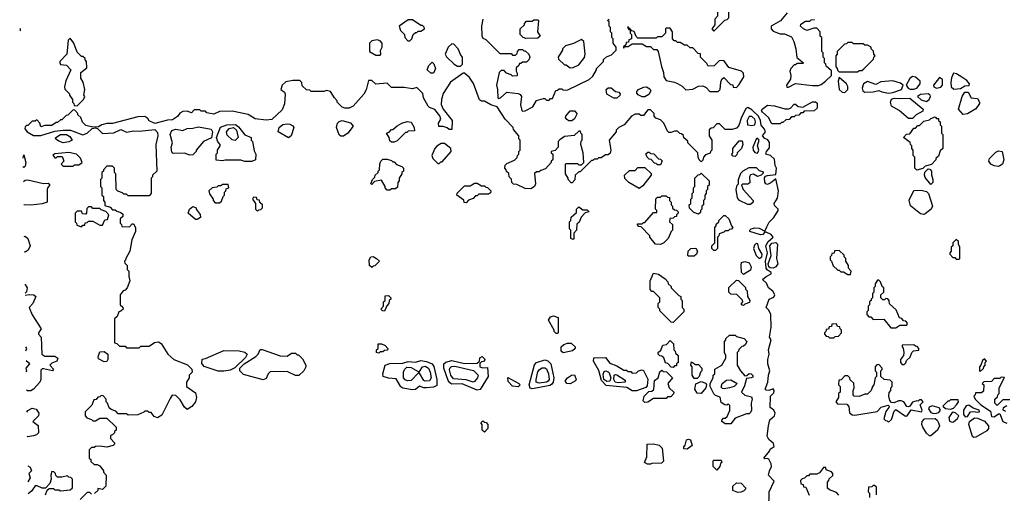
# Model space of a CAD drawing. Extents: x 2769579 to 2883812, y 684207 to 828660.
# Tile 10 of 256: x 2769906 to 2776896, y 728605 to 731971. Entities that reach past the tile are written whole.
import ezdxf

# ---------------------------------------------------------------- set-up
doc = ezdxf.new("R2010")
doc.units = 0

msp = doc.modelspace()

# ---------------------------------------------------------------- linework, layer by layer
at = {"layer": '0CON02XD'}
for points in [[(2774835, 731890), (2774911.7, 731968.3), (2774928.3, 731971.7), (2774940, 731985), (2774940, 732055), (2774885, 732107.5), (2774872.5, 732107.5), (2774850, 732095), (2774850, 732065), (2774860, 732055), (2774860, 731995), (2774840, 731975), (2774840, 731935), (2774820, 731905), (2774835, 731890)], [(2775355, 732020), (2775306.4, 731963.6), (2775240, 731925), (2775240, 731905), (2775255, 731890), (2775305, 731870), (2775335, 731870), (2775385, 731850), (2775402.5, 731815), (2775416.7, 731765), (2775423, 731703), (2775470, 731665), (2775465, 731660), (2775425, 731660), (2775415, 731650), (2775405, 731650), (2775380, 731625), (2775372.5, 731605), (2775380, 731575), (2775378.3, 731548.3), (2775350, 731505), (2775351.7, 731491.7)], [(2772675, 731820), (2772690, 731835), (2772700, 731865), (2772715, 731880), (2772725, 731880), (2772735, 731890), (2772755, 731890), (2772780, 731905), (2772778.3, 731918.3), (2772765, 731930), (2772755, 731930), (2772695, 731970), (2772665, 731970), (2772600, 731925), (2772610, 731895), (2772637, 731867), (2772640, 731845), (2772661.7, 731821.7), (2772675, 731820)], [(2773193.3, 731975), (2773183.8, 731925), (2773187, 731857), (2773195, 731840), (2773215, 731830), (2773315, 731730), (2773395, 731730), (2773405, 731720), (2773425, 731720), (2773438.3, 731731.7), (2773440, 731745), (2773451.7, 731758.3), (2773475, 731760), (2773485, 731750), (2773495, 731750), (2773520, 731725), (2773527.5, 731705), (2773520, 731685), (2773505, 731670), (2773475, 731670), (2773465, 731660), (2773455, 731660), (2773450, 731645), (2773431.7, 731628.3), (2773430, 731605), (2773438.3, 731591.7), (2773438.3, 731571.7), (2773405, 731570), (2773395, 731580), (2773361.7, 731591.7), (2773345, 731610), (2773325, 731610), (2773310, 731595), (2773290, 731505), (2773297.5, 731475), (2773300, 731415), (2773305, 731410), (2773320, 731415), (2773363.6, 731456.4), (2773445, 731447.5), (2773459.3, 731439.3), (2773467.5, 731425), (2773462.5, 731365), (2773470, 731325), (2773475, 731320)], [(2773498.3, 731838.3), (2773480, 731845), (2773460, 731865), (2773460, 731905), (2773490, 731935), (2773490, 731945), (2773505, 731960), (2773545, 731960), (2773555, 731970), (2773585, 731970), (2773590, 731965), (2773582.5, 731885), (2773600, 731855), (2773585, 731840), (2773498.3, 731838.3)], [(2773475, 731320), (2773495, 731322.5), (2773549.3, 731350.7), (2773575, 731397.5), (2773625, 731410), (2773635, 731410), (2773645, 731400), (2773665, 731400), (2773675, 731410), (2773688.3, 731411.7), (2773711.7, 731468.3), (2773725, 731470), (2773735, 731480), (2773755, 731480), (2773765, 731470), (2773797, 731473), (2773950, 731545), (2773975, 731570), (2774000, 731615), (2774000, 731625), (2774050, 731675), (2774051.7, 731688.3), (2774071.7, 731708.3), (2774108.3, 731721.7), (2774140, 731755), (2774140, 731775), (2774120, 731805), (2774120, 731835), (2774110, 731845), (2774110, 731875), (2774100, 731885), (2774100, 731915), (2774090, 731925), (2774090, 731955), (2774080, 731965), (2774090, 731975)], [(2775351.7, 731491.7), (2775365, 731492.5), (2775415, 731517.5), (2775535, 731502.5), (2775576.4, 731503.6), (2775595, 731510), (2775626.4, 731533.6), (2775670, 731575), (2775668.3, 731608.3), (2775631.7, 731641.7), (2775630, 731655), (2775620, 731665), (2775620, 731695), (2775610, 731705), (2775610, 731735), (2775600, 731745), (2775600, 731845), (2775590, 731855), (2775590, 731885), (2775565, 731910), (2775545, 731910), (2775495, 731893.3), (2775470, 731905), (2775450, 731925), (2775451.7, 731938.3), (2775485, 731960), (2775515, 731960), (2775525, 731970), (2775548.3, 731971.7)], [(2769906.1, 731907.6), (2769910, 731905), (2769910, 731895), (2769906.5, 731891.8)], [(2774865, 731460), (2774880, 731475), (2774883, 731527), (2774891.7, 731548.3), (2774905, 731560), (2774951.7, 731511.7), (2774968.3, 731508.3), (2774971.7, 731491.7), (2774995, 731490), (2775015, 731510), (2775046.7, 731565), (2775045, 731590), (2775030, 731605), (2774941.7, 731631.7), (2774905, 731680), (2774871.7, 731678.3), (2774837, 731643), (2774795, 731640), (2774785, 731660), (2774740, 731705), (2774738.3, 731728.3), (2774721.7, 731731.7), (2774685, 731770), (2774665, 731770), (2774645, 731790), (2774625, 731790), (2774595, 731810), (2774575, 731810), (2774565, 731820), (2774551.7, 731821.7), (2774540, 731835), (2774540, 731885), (2774525, 731910), (2774495, 731910), (2774490, 731905), (2774490, 731875), (2774465, 731850), (2774435, 731850), (2774425, 731840), (2774295, 731840), (2774281.7, 731851.7), (2774268.3, 731888.3), (2774251.7, 731891.7), (2774238.3, 731908.3), (2774230, 731910), (2774228.3, 731918.3), (2774221.7, 731918.3), (2774231.7, 731901.7), (2774240, 731900), (2774240, 731875), (2774250, 731865), (2774250, 731835), (2774231.7, 731828.3), (2774228.3, 731811.7), (2774211.7, 731808.3), (2774208.3, 731791.7), (2774191.7, 731778.3), (2774191.7, 731771.7), (2774198.3, 731771.7), (2774200, 731780), (2774225, 731780), (2774255, 731800), (2774325, 731800), (2774355, 731780), (2774385, 731780), (2774405, 731760), (2774428.3, 731758.3), (2774440, 731745), (2774461.7, 731638.3), (2774477.5, 731595), (2774480, 731565), (2774495, 731540), (2774555, 731527.5), (2774577, 731517), (2774609.3, 731499.3), (2774635, 731472.5), (2774685, 731477.5), (2774725, 731497.5), (2774755, 731500), (2774779.3, 731489.3), (2774805, 731460), (2774865, 731460)], [(2770315, 731360), (2770360, 731405), (2770367.5, 731425), (2770362.5, 731435), (2770367.5, 731475), (2770357, 731527), (2770340, 731555), (2770340, 731595), (2770381.7, 731628.3), (2770380, 731675), (2770370, 731685), (2770370, 731695), (2770355, 731710), (2770345, 731710), (2770315, 731740), (2770290, 731805), (2770265, 731840), (2770250, 731825), (2770240, 731725), (2770190, 731675), (2770190, 731665), (2770195, 731652.5), (2770238.3, 731648.3), (2770270, 731615), (2770233.6, 731536.4), (2770223.6, 731493.6), (2770227.5, 731477.5), (2770260, 731445), (2770260, 731435), (2770280, 731405), (2770280, 731385), (2770290, 731375), (2770291.7, 731361.7), (2770315, 731360)], [(2772465, 731720), (2772470, 731725), (2772468.3, 731751.7), (2772480, 731775), (2772480, 731805), (2772465, 731820), (2772445, 731827.5), (2772405, 731820), (2772390, 731805), (2772390, 731745), (2772435, 731720), (2772465, 731720)], [(2773815, 731630), (2773835, 731632.5), (2773875, 731650), (2773917, 731703), (2773920, 731725), (2773910, 731815), (2773895, 731830), (2773837, 731803), (2773780, 731785), (2773760, 731765), (2773760, 731755), (2773730, 731705), (2773731.7, 731691.7), (2773775, 731650), (2773785, 731650), (2773815, 731630)], [(2775855, 731600), (2775865, 731610), (2775885, 731610), (2775898.3, 731621.7), (2775968.3, 731691.7), (2775970, 731705), (2775980, 731715), (2775970, 731725), (2775967, 731747), (2775950, 731765), (2775950, 731775), (2775925, 731790), (2775905, 731790), (2775895, 731800), (2775825, 731800), (2775815, 731810), (2775785, 731810), (2775775, 731800), (2775761.7, 731798.3), (2775710, 731745), (2775710, 731725), (2775700, 731715), (2775700, 731635), (2775710, 731625), (2775711.7, 731611.7), (2775725, 731600), (2775855, 731600)], [(2773035, 731640), (2773050, 731655), (2773050, 731705), (2773038.3, 731718.3), (2773020, 731765), (2772988.3, 731798.3), (2772975, 731800), (2772947.5, 731775), (2772927.5, 731725), (2772937, 731707), (2772990, 731655), (2773015, 731640), (2773035, 731640)], [(2772845, 731590), (2772825, 731590), (2772800, 731615), (2772810, 731645), (2772835, 731670), (2772847, 731657), (2772857.5, 731625), (2772845, 731590)], [(2775210.3, 730499.7), (2775227, 730533), (2775260, 730565), (2775290, 730615), (2775290, 730625), (2775265, 730650), (2775262.5, 730665), (2775287, 730703), (2775292.5, 730755), (2775275, 730840), (2775239.2, 730810.8), (2775215, 730800), (2775203.6, 730803.6), (2775196.1, 730816.1), (2775193.3, 730846.7), (2775201.2, 730858.8), (2775215.9, 730864.1), (2775275, 730870), (2775280, 730915), (2775270, 730935), (2775265, 730980), (2775236.1, 731006.1), (2775202.5, 731015), (2775207.5, 731035), (2775228.8, 731061.2), (2775229.2, 731099.2), (2775217.5, 731117.5), (2775195, 731126.7), (2775180, 731145), (2775200, 731175), (2775193.9, 731193.9), (2775170.5, 731220.5), (2775166.2, 731255), (2775152, 731285), (2775105, 731331.2), (2775075, 731346.7), (2775060.5, 731339.5), (2775028.3, 731271.7), (2775011.7, 731218.3), (2774995, 731200), (2774965, 731190), (2774915, 731190), (2774875, 731230), (2774855, 731230), (2774828.3, 731201.7), (2774815, 731200), (2774801.7, 731188.3), (2774800, 731145), (2774820, 731115), (2774820, 731045), (2774810, 731035), (2774808.3, 731021.7), (2774775, 731010), (2774760, 730995), (2774757, 730973), (2774745, 730960), (2774730, 730975), (2774723, 730993), (2774720, 731025), (2774650, 731095), (2774648.3, 731108.3), (2774621.7, 731131.7), (2774618.3, 731148.3), (2774605, 731160), (2774591.7, 731161.7), (2774575, 731180), (2774555, 731180), (2774531.7, 731168.3), (2774515, 731170), (2774505, 731180), (2774480, 731235), (2774455, 731260), (2774421.7, 731271.7), (2774410, 731285), (2774410, 731305), (2774385, 731330), (2774365, 731330), (2774335, 731290), (2774315, 731290), (2774305, 731300), (2774275, 731300), (2774250, 731285), (2774196.4, 731223.6), (2774160, 731205), (2774140, 731185), (2774140, 731175), (2774090, 731115), (2774102.5, 731045), (2774098.3, 731021.7), (2774085, 731010), (2774065, 731010), (2774035, 730990), (2774015, 730990), (2774005, 730980), (2773985, 730980), (2773975, 730970), (2773965, 730970), (2773885, 730890), (2773875, 730890), (2773850, 730865), (2773847, 730833), (2773828.3, 730811.7), (2773821.7, 730811.7), (2773800, 730835), (2773800, 730845), (2773780, 730875), (2773780, 730945), (2773785, 730950), (2773865, 730950), (2773875, 730940), (2773895, 730940), (2773910, 730955), (2773907.5, 731025), (2773890, 731085), (2773893, 731107), (2773900, 731115), (2773900, 731155), (2773890, 731165), (2773888.3, 731178.3), (2773875, 731180), (2773841.7, 731148.3), (2773775, 731140), (2773741.7, 731118.3), (2773730, 731105), (2773730, 731065), (2773708.3, 731041.7), (2773680, 731035), (2773680, 731025), (2773690, 731015), (2773690, 730975), (2773680, 730965), (2773680, 730955), (2773638.3, 730911.7), (2773605, 730900), (2773595, 730890), (2773575, 730890), (2773561.7, 730878.3), (2773567.5, 730805), (2773560, 730785), (2773535, 730770), (2773495, 730772.5), (2773435, 730800), (2773411.7, 730801.7), (2773400, 730815), (2773398.3, 730838.3), (2773380, 730855), (2773378.3, 730878.3), (2773361.7, 730891.7), (2773360, 730905), (2773350, 730915), (2773351.7, 730938.3), (2773365, 730950), (2773418.3, 730971.7), (2773438.3, 730991.7), (2773440, 731005), (2773450, 731015), (2773450, 731035), (2773460, 731045), (2773460, 731115), (2773450, 731125), (2773450, 731145), (2773411.7, 731191.7), (2773410, 731205), (2773352.5, 731265), (2773295, 731352.5), (2773250, 731365), (2773205, 731392.5), (2773185, 731392.5), (2773170.7, 731400.7), (2773127, 731517), (2773099.3, 731559.3), (2773065, 731590), (2773055, 731590), (2772963.6, 731526.4), (2772913, 731447), (2772900, 731405), (2772898.3, 731368.3), (2772912.5, 731335), (2772977.5, 731255), (2772975, 731190), (2772955, 731190), (2772941.7, 731201.7), (2772911.7, 731211.7), (2772881.7, 731211.7), (2772880, 731235), (2772896.7, 731265), (2772888.3, 731288.3), (2772852.5, 731332.5), (2772816.2, 731346.2), (2772806.1, 731356.1), (2772772.5, 731415), (2772767, 731447), (2772725, 731490), (2772695, 731480), (2772635, 731490), (2772545, 731490), (2772515, 731520), (2772435, 731512.5), (2772405, 731540), (2772381.7, 731538.3), (2772367, 731473), (2772349.3, 731440.7), (2772273, 731357), (2772245, 731342.5), (2772215, 731342.5), (2772195, 731350), (2772160, 731385), (2772160, 731395), (2772140, 731415), (2772111.7, 731461.7), (2772085, 731467.5), (2772065, 731460), (2771975, 731460), (2771965, 731470), (2771941.7, 731471.7), (2771911.7, 731501.7), (2771910, 731525), (2771895, 731540), (2771845, 731540), (2771795, 731530), (2771770, 731505), (2771760, 731475), (2771786.4, 731456.4), (2771791.7, 731441.7), (2771787, 731373), (2771769.3, 731330.7), (2771695, 731262.5), (2771655, 731257.5), (2771577, 731267), (2771527, 731297), (2771415, 731320), (2771325, 731317.5), (2771285, 731300), (2771235, 731310), (2771225, 731320), (2771195, 731320), (2771185, 731330), (2771145, 731330), (2771125, 731310), (2771095, 731320), (2771065, 731317.5), (2771043.6, 731306.4), (2771026.4, 731283.6), (2770991.7, 731258.3), (2770955, 731257.5), (2770865, 731232.5), (2770825, 731252.5), (2770815, 731270), (2770795, 731282.5), (2770745, 731281.2), (2770565, 731232.5), (2770525, 731232.5), (2770490, 731225), (2770465, 731210), (2770425, 731207.5), (2770375, 731220), (2770353, 731243), (2770340, 731275), (2770320, 731295), (2770320, 731305), (2770298.3, 731328.3), (2770285, 731330), (2770248.3, 731291.7), (2770235, 731290), (2770205, 731260), (2770195, 731260), (2770175, 731240), (2770165, 731240), (2770135, 731220), (2770085, 731220), (2770055, 731210), (2770050, 731235), (2770028.3, 731258.3), (2770015, 731250), (2769995, 731250), (2769965, 731220), (2769955, 731220), (2769945, 731210), (2769942.5, 731195), (2769960, 731175), (2770005, 731147.5), (2770055, 731147.5), (2770155, 731180), (2770215, 731186.2), (2770266.1, 731186.1), (2770355, 731153.3), (2770386.1, 731163.9), (2770421.7, 731198.3), (2770445, 731202.5), (2770458.3, 731198.3), (2770495, 731162.5), (2770575, 731166.7), (2770625, 731190), (2770665, 731171.2), (2770715, 731181.2), (2770755, 731178.8), (2770865, 731190), (2770885, 731170), (2770886.7, 731145), (2770872.5, 731085), (2770880, 730895), (2770850, 730865), (2770850, 730855), (2770840, 730845), (2770840, 730735), (2770825, 730720), (2770675, 730720), (2770665, 730730), (2770645, 730730), (2770635, 730740), (2770601.7, 730751.7), (2770590, 730765), (2770587.5, 730875), (2770580, 730885), (2770580, 730915), (2770565, 730930), (2770525, 730930), (2770500, 730905), (2770500, 730895), (2770490, 730885), (2770490, 730845), (2770480, 730835), (2770480, 730785), (2770490, 730775), (2770490, 730725), (2770500, 730715), (2770500, 730685), (2770510, 730675), (2770511.7, 730651.7), (2770548.3, 730638.3), (2770565, 730620), (2770585, 730620), (2770595, 730610), (2770625, 730600), (2770638.3, 730588.3), (2770638.3, 730571.7), (2770620, 730555), (2770620, 730525), (2770630, 730515), (2770631.7, 730501.7), (2770685, 730500), (2770705, 730520), (2770715, 730520), (2770727.5, 730495), (2770727.5, 730465), (2770703, 730407), (2770687.5, 730325), (2770660, 730275), (2770658.3, 730261.7), (2770650, 730255), (2770651.7, 730241.7), (2770670, 730225), (2770670, 730195), (2770680, 730185), (2770680, 730145), (2770687.5, 730115), (2770670, 730065), (2770655, 730050), (2770640, 730045), (2770620, 730015), (2770620, 729945), (2770638.3, 729928.3), (2770640, 729915), (2770625, 729900), (2770610, 729895), (2770598.3, 729861.7), (2770580, 729845), (2770580, 729675), (2770595, 729670), (2770615, 729650), (2770655, 729650), (2770665, 729640), (2770755, 729640), (2770765, 729650), (2770825, 729650), (2770863, 729677), (2770891.7, 729681.7), (2770909.3, 729669.3), (2770957.5, 729595), (2771000, 729555), (2771098.3, 729518.3), (2771128.3, 729488.3), (2771130, 729465), (2771110, 729445), (2771110, 729425), (2771090, 729395), (2771090, 729365), (2771155, 729320), (2771162, 729285), (2771154, 729255), (2771128.3, 729221.7), (2771095, 729200), (2771077, 729217), (2771045, 729270), (2771015, 729300), (2770988.3, 729301.7), (2770975, 729280), (2770915, 729160), (2770885, 729142.5), (2770861.7, 729151.7), (2770838.3, 729178.3), (2770825, 729180), (2770815, 729190), (2770795, 729190), (2770788.3, 729181.7), (2770745, 729162.5), (2770675, 729160), (2770665, 729170), (2770605, 729170), (2770588.3, 729188.3), (2770555, 729200), (2770541.7, 729211.7), (2770530, 729245), (2770520, 729255), (2770520, 729275), (2770498.3, 729298.3), (2770485, 729300), (2770475, 729290), (2770461.7, 729288.3), (2770448.3, 729271.7), (2770431.7, 729268.3), (2770418.3, 729231.7), (2770370, 729185), (2770370, 729155), (2770381.7, 729141.7), (2770415, 729130), (2770425, 729120), (2770445, 729120), (2770475, 729140), (2770525, 729140), (2770590, 729075), (2770590, 729055), (2770580, 729045), (2770580, 729035), (2770565, 729020), (2770550, 729015), (2770550, 728995), (2770580, 728965), (2770580, 728955), (2770570, 728945), (2770525, 728933.3), (2770475, 728940), (2770445, 728937.5), (2770435, 728930), (2770415, 728930), (2770400, 728915), (2770400, 728855), (2770410, 728845), (2770411.7, 728831.7), (2770435, 728810), (2770455, 728810), (2770475, 728800), (2770500, 728765), (2770500, 728755), (2770520, 728735), (2770517.5, 728655), (2770495, 728632.5), (2770461.7, 728638.3), (2770460, 728625), (2770437, 728603)], [(2775765, 731454.2), (2775785.9, 731474.1), (2775786.4, 731496.4), (2775776.4, 731516.4), (2775725, 731560), (2775717.5, 731535), (2775724.1, 731474.1), (2775745, 731456.2), (2775765, 731454.2)], [(2776075, 731448.6), (2776105, 731454), (2776165.5, 731474.5), (2776177.5, 731505), (2776159.5, 731519.5), (2776105, 731536.7), (2776020.7, 731529.3), (2775985, 731510), (2775925, 731532.5), (2775896.7, 731515), (2775886, 731485), (2775891.2, 731465), (2775905, 731456), (2775965, 731458), (2776005, 731468), (2776027.4, 731457.4), (2776075, 731448.6)], [(2776255, 731477.1), (2776275, 731484), (2776298, 731515), (2776298.8, 731535), (2776265, 731563.3), (2776245, 731567.5), (2776225, 731552.5), (2776200, 731505), (2776213.8, 731485), (2776227.3, 731477.3), (2776255, 731477.1)], [(2776415, 731484.2), (2776445, 731491.2), (2776456.7, 731505), (2776457, 731547), (2776435, 731560), (2776393.9, 731506.1), (2776396.7, 731495), (2776415, 731484.2)], [(2776536.9, 731476.9), (2776585, 731481.9), (2776615, 731502), (2776646, 731504), (2776650, 731515), (2776629.3, 731539.3), (2776595, 731562.5), (2776557, 731587), (2776535, 731590), (2776521.7, 731558.3), (2776516.1, 731523.9), (2776519.2, 731495), (2776536.9, 731476.9)], [(2774145, 731412.5), (2774123, 731413), (2774075, 731442.5), (2774070, 731475), (2774083, 731487), (2774105, 731487.5), (2774135, 731460), (2774160, 731455), (2774170, 731445), (2774167, 731433), (2774145, 731412.5)], [(2774345, 731423.3), (2774325, 731423.3), (2774297, 731437), (2774288.3, 731448.3), (2774288.3, 731461.7), (2774300, 731475), (2774335, 731492.5), (2774355, 731493.3), (2774379.3, 731479.3), (2774386.7, 731465), (2774371.7, 731438.3), (2774345, 731423.3)], [(2776605, 731297.5), (2776570, 731335), (2776596.7, 731425), (2776617, 731457), (2776640, 731455), (2776660, 731415), (2776705, 731410), (2776720, 731385), (2776720, 731375), (2776693, 731337), (2776635, 731302.5), (2776605, 731297.5)], [(2775305, 731230), (2775245, 731230), (2775223.3, 731275), (2775180, 731315), (2775173.3, 731325), (2775177.5, 731335), (2775215, 731362.5), (2775265, 731360), (2775338.3, 731338.3), (2775365, 731337.5), (2775378.3, 731341.7), (2775405, 731370), (2775415, 731370), (2775433, 731353), (2775465, 731350), (2775535, 731387.5), (2775557, 731387), (2775567, 731377), (2775567, 731343), (2775547, 731323), (2775475, 731320), (2775465, 731310), (2775451.7, 731308.3), (2775438.3, 731291.7), (2775415, 731290), (2775405, 731280), (2775385, 731280), (2775368.3, 731261.7), (2775345, 731260), (2775325, 731240), (2775315, 731240), (2775305, 731230)], [(2776245, 731270), (2776215, 731270), (2776150, 731325), (2776095, 731357.5), (2776088, 731385), (2776095, 731406.7), (2776115, 731414.2), (2776155, 731410), (2776225, 731413.8), (2776320, 731335), (2776318.3, 731321.7), (2776270, 731295), (2776245, 731270)], [(2776345, 731390), (2776363.3, 731405), (2776372, 731425), (2776368.8, 731435), (2776355, 731444), (2776300.3, 731439.7), (2776280, 731425), (2776305, 731401.2), (2776345, 731390)], [(2773825, 731252.5), (2773805, 731252.5), (2773790.7, 731260.7), (2773780, 731275), (2773782.5, 731285), (2773815, 731322.5), (2773845, 731322.5), (2773862.5, 731305), (2773860, 731295), (2773845, 731267.5), (2773825, 731252.5)], [(2772205, 731143.3), (2772185, 731143.3), (2772173.9, 731153.9), (2772156.2, 731205), (2772161.2, 731235), (2772175, 731248), (2772195, 731254.2), (2772255, 731238.8), (2772272.5, 731215), (2772235.9, 731164.1), (2772205, 731143.3)], [(2772565, 731100), (2772545, 731100), (2772535, 731110), (2772530, 731135), (2772510, 731165), (2772528.3, 731171.7), (2772545, 731190), (2772555, 731190), (2772585, 731217.5), (2772620, 731235), (2772656.4, 731246.4), (2772685, 731242.5), (2772707.5, 731205), (2772708.3, 731181.7), (2772665, 731180), (2772655, 731170), (2772645, 731170), (2772585, 731110), (2772565, 731100)], [(2775105, 731219.2), (2775125, 731223.8), (2775130.8, 731245), (2775125, 731263.3), (2775105, 731283.3), (2775085, 731283.3), (2775070, 731255), (2775073.3, 731225), (2775105, 731219.2)], [(2776275, 730902.5), (2776260, 730915), (2776260, 730995), (2776250, 731005), (2776250, 731045), (2776240, 731055), (2776240, 731075), (2776230, 731085), (2776228.3, 731098.3), (2776180, 731135), (2776203, 731157), (2776225, 731160), (2776255, 731200), (2776265, 731200), (2776281.7, 731218.3), (2776295, 731220), (2776325, 731250), (2776365, 731260), (2776375, 731270), (2776405, 731280), (2776415, 731270), (2776428.3, 731268.3), (2776430, 731255), (2776440, 731245), (2776440, 731225), (2776450, 731215), (2776450, 731165), (2776460, 731155), (2776460, 731055), (2776441.7, 731038.3), (2776428.3, 731001.7), (2776410, 730985), (2776410, 730975), (2776378.3, 730941.7), (2776335, 730930), (2776317, 730913), (2776275, 730902.5)], [(2771115, 731007.5), (2771075, 731022.5), (2770995, 731020), (2770985, 731030), (2770982.5, 731065), (2770990, 731095), (2770973.3, 731155), (2770985, 731183.3), (2771015, 731193.8), (2771065, 731182.5), (2771095, 731198), (2771135, 731199.2), (2771175, 731210.8), (2771265, 731193.3), (2771273.8, 731175), (2771268.3, 731131.7), (2771210, 731105), (2771160, 731045), (2771160, 731035), (2771135, 731010), (2771115, 731007.5)], [(2771505, 730962.5), (2771475, 730972.5), (2771365, 730972.5), (2771345, 730967.5), (2771301.7, 730971.7), (2771300, 731015), (2771310, 731025), (2771310, 731045), (2771330, 731075), (2771330, 731085), (2771313, 731103), (2771303, 731133), (2771332.3, 731207.7), (2771376.8, 731223.2), (2771437, 731227), (2771460.6, 731210.6), (2771505, 731152.5), (2771550, 731135), (2771550, 731115), (2771560, 731105), (2771571.7, 731038.3), (2771582.5, 731015), (2771580, 730975), (2771555, 730963.3), (2771505, 730962.5)], [(2771435, 731112.5), (2771415, 731117.5), (2771379.3, 731149.3), (2771373.3, 731175), (2771392.1, 731197.9), (2771425, 731204.2), (2771445.4, 731185.4), (2771456.1, 731133.9), (2771435, 731112.5)], [(2771815, 731132.5), (2771740, 731175), (2771747.5, 731205), (2771774, 731226), (2771805, 731231.2), (2771825, 731228), (2771845, 731216.7), (2771852.5, 731205), (2771832.5, 731145), (2771815, 731132.5)], [(2770215, 731096.7), (2770185, 731106.7), (2770160, 731125), (2770162.5, 731135), (2770195.8, 731154.2), (2770237.5, 731155), (2770261.7, 731141.7), (2770277.5, 731115), (2770255, 731102.5), (2770215, 731096.7)], [(2774985, 731000), (2774971.7, 731001.7), (2774960, 731015), (2774970, 731025), (2774970, 731055), (2775015, 731110), (2775035, 731110), (2775040, 731085), (2775030, 731055), (2775000, 731025), (2774998.3, 731011.7), (2774985, 731000)], [(2775145, 731023.3), (2775153.3, 731045), (2775143.3, 731075), (2775156, 731115), (2775145, 731128.8), (2775135, 731122.5), (2775111.2, 731065), (2775113.8, 731045), (2775125, 731027.5), (2775145, 731023.3)], [(2772885, 730950), (2772895, 730960), (2772905, 730960), (2772970, 731035), (2772966.4, 731056.4), (2772921.7, 731091.7), (2772898.3, 731091.7), (2772867, 731073), (2772852.5, 731055), (2772832.5, 731005), (2772840, 730985), (2772875, 730950), (2772885, 730950)], [(2776855, 730927.5), (2776825, 730932.5), (2776800, 730945), (2776787.5, 730965), (2776790, 730985), (2776835, 731030), (2776855, 731040), (2776880, 731035), (2776892.5, 730975), (2776882.5, 730945), (2776865, 730932.5), (2776855, 730927.5)], [(2769930.2, 730987.5), (2769935, 731010), (2769948.8, 730955), (2769945, 730930), (2769935, 730920), (2769931.1, 730927)], [(2770285, 730930), (2770295, 730940), (2770325, 730940), (2770350, 730955), (2770337, 730987), (2770310, 731015), (2770255, 731027.5), (2770155, 731017.5), (2770141.7, 731008.3), (2770155, 730990), (2770165, 730990), (2770175, 731000), (2770205, 731000), (2770210, 730995), (2770220, 730965), (2770200, 730945), (2770215, 730930), (2770285, 730930)], [(2772535, 730760), (2772515, 730760), (2772500, 730775), (2772500, 730785), (2772475, 730830), (2772425, 730820), (2772405, 730800), (2772400, 730805), (2772410, 730835), (2772428.3, 730851.7), (2772430, 730865), (2772450, 730885), (2772450, 730895), (2772460, 730905), (2772463, 730947), (2772470, 730965), (2772485, 730980), (2772515, 730980), (2772545, 730970), (2772555, 730960), (2772565, 730960), (2772581.7, 730941.7), (2772618.3, 730928.3), (2772630, 730915), (2772630, 730895), (2772620, 730885), (2772620, 730875), (2772600, 730845), (2772600, 730825), (2772590, 730815), (2772588.3, 730781.7), (2772575, 730770), (2772545, 730770), (2772535, 730760)], [(2774455, 730940), (2774435, 730940), (2774425, 730950), (2774411.7, 730951.7), (2774388.3, 730978.3), (2774375, 730980), (2774360, 730995), (2774351.7, 731018.3), (2774365, 731030), (2774375, 731030), (2774385, 731020), (2774408.3, 731018.3), (2774441.7, 730981.7), (2774455, 730980), (2774468.3, 730968.3), (2774455, 730940)], [(2774305, 730772.5), (2774230, 730815), (2774201.7, 730841.7), (2774200, 730865), (2774235, 730900), (2774275, 730900), (2774295, 730920), (2774345, 730920), (2774388.3, 730878.3), (2774390, 730865), (2774329.3, 730790.7), (2774305, 730772.5)], [(2775095, 730657.5), (2775075, 730657.5), (2775017, 730687), (2775002.5, 730705), (2774992.5, 730765), (2775000, 730795), (2775010, 730805), (2775010, 730835), (2775025, 730880), (2775043, 730897), (2775085, 730920), (2775135, 730920), (2775155, 730900), (2775185, 730890), (2775185, 730880), (2775170, 730865), (2775145, 730857.5), (2775115, 730872.5), (2775095, 730867.5), (2775087.5, 730855), (2775089.3, 730810.7), (2775075, 730802.5), (2775038.3, 730801.7), (2775030, 730795), (2775042.5, 730765), (2775112.5, 730685), (2775112.5, 730675), (2775095, 730657.5)], [(2776375, 730800), (2776335, 730850), (2776330, 730865), (2776333, 730887), (2776355, 730910), (2776368.3, 730908.3), (2776380, 730895), (2776378.3, 730868.3), (2776390, 730835), (2776390, 730815), (2776375, 730800)], [(2769932.7, 730821.8), (2769945, 730830), (2769965, 730832), (2770075, 730807.5), (2770108.3, 730808.3), (2770120, 730795), (2770103, 730777), (2770100, 730765), (2770100, 730675), (2770065, 730662.5), (2769985, 730653.8), (2769937.5, 730655), (2769935.2, 730658.7)], [(2774725, 730590), (2774691.7, 730601.7), (2774661.7, 730631.7), (2774660, 730655), (2774670, 730665), (2774670, 730695), (2774680, 730705), (2774680, 730735), (2774690, 730745), (2774690, 730775), (2774700, 730785), (2774700, 730845), (2774721.7, 730868.3), (2774735, 730870), (2774745, 730880), (2774800, 730825), (2774800, 730795), (2774790, 730785), (2774790, 730765), (2774780, 730755), (2774780, 730735), (2774770, 730725), (2774770, 730695), (2774760, 730685), (2774760, 730655), (2774750, 730645), (2774750, 730625), (2774740, 730615), (2774738.3, 730601.7), (2774725, 730590)], [(2771325, 730670), (2771338.3, 730681.7), (2771350, 730715), (2771360, 730725), (2771360, 730745), (2771370, 730755), (2771371.7, 730768.3), (2771390, 730775), (2771385, 730800), (2771345, 730800), (2771335, 730790), (2771315, 730790), (2771305, 730780), (2771273, 730777), (2771250, 730755), (2771253, 730733), (2771280, 730695), (2771280, 730685), (2771295, 730670), (2771325, 730670)], [(2773075, 730670), (2773061.7, 730671.7), (2773058.3, 730688.3), (2773010, 730725), (2773011.7, 730738.3), (2773065, 730790), (2773105, 730790), (2773135, 730810), (2773155, 730810), (2773185, 730790), (2773205, 730790), (2773215, 730780), (2773228.3, 730778.3), (2773250, 730755), (2773248.3, 730741.7), (2773235, 730730), (2773165, 730730), (2773155, 730720), (2773141.7, 730718.3), (2773125, 730700), (2773091.7, 730688.3), (2773075, 730670)], [(2776325, 730587.5), (2776301.7, 730591.7), (2776229.3, 730649.3), (2776220.7, 730689.3), (2776255, 730757.5), (2776305, 730760), (2776345, 730750), (2776357, 730737), (2776387.5, 730645), (2776376.4, 730623.6), (2776335, 730592.5), (2776325, 730587.5)], [(2771595, 730610), (2771605, 730620), (2771618.3, 730621.7), (2771630, 730635), (2771630, 730655), (2771611.7, 730671.7), (2771608.3, 730688.3), (2771591.7, 730691.7), (2771588.3, 730708.3), (2771565, 730710), (2771560, 730695), (2771580, 730665), (2771580, 730625), (2771595, 730610)], [(2774455, 730372.5), (2774420, 730375), (2774380, 730425), (2774380, 730435), (2774318.3, 730498.3), (2774301.7, 730501.7), (2774290, 730515), (2774295, 730520), (2774325, 730520), (2774335, 730530), (2774345, 730530), (2774405, 730600), (2774428.3, 730601.7), (2774430, 730615), (2774420, 730625), (2774423, 730697), (2774435, 730710), (2774455, 730710), (2774465, 730720), (2774495, 730720), (2774505, 730710), (2774518.3, 730708.3), (2774520, 730685), (2774530, 730675), (2774530, 730655), (2774540, 730645), (2774541.7, 730631.7), (2774555, 730620), (2774568.3, 730618.3), (2774580, 730605), (2774580, 730595), (2774570, 730585), (2774568.3, 730571.7), (2774555, 730570), (2774545, 730560), (2774521.7, 730558.3), (2774520, 730535), (2774540, 730515), (2774540, 730475), (2774530, 730465), (2774510, 730415), (2774480, 730385), (2774455, 730372.5)], [(2770345, 730500), (2770355, 730510), (2770368.3, 730511.7), (2770371.7, 730528.3), (2770385, 730530), (2770395, 730540), (2770425, 730540), (2770475, 730510), (2770495, 730510), (2770511.7, 730548.3), (2770528.3, 730551.7), (2770540, 730585), (2770518.3, 730608.3), (2770485, 730620), (2770475, 730630), (2770425, 730630), (2770415, 730640), (2770395, 730640), (2770381.7, 730628.3), (2770380, 730595), (2770375, 730590), (2770351.7, 730591.7), (2770345, 730610), (2770315, 730610), (2770300, 730595), (2770300, 730535), (2770310, 730525), (2770311.7, 730511.7), (2770345, 730500)], [(2771165, 730550), (2771155, 730550), (2771102.5, 730595), (2771112.5, 730625), (2771135, 730642.5), (2771160, 730635), (2771160, 730625), (2771187, 730587), (2771190, 730565), (2771165, 730550)], [(2773835, 730410), (2773820, 730415), (2773820, 730475), (2773810, 730485), (2773810, 730535), (2773820, 730545), (2773821.7, 730568.3), (2773858.3, 730601.7), (2773860, 730625), (2773875, 730640), (2773905, 730620), (2773935, 730620), (2773950, 730605), (2773921.7, 730598.3), (2773891.7, 730568.3), (2773878.3, 730531.7), (2773861.7, 730518.3), (2773860, 730475), (2773840, 730455), (2773840, 730415), (2773835, 730410)], [(2774845, 730330), (2774835, 730330), (2774820, 730345), (2774820, 730365), (2774840, 730385), (2774840, 730495), (2774850, 730505), (2774851.7, 730518.3), (2774870, 730535), (2774870, 730545), (2774905, 730580), (2774915, 730580), (2774940, 730555), (2774960, 730505), (2774970, 730495), (2774958.3, 730481.7), (2774945, 730480), (2774935, 730470), (2774915, 730470), (2774905, 730460), (2774871.7, 730448.3), (2774870, 730435), (2774860, 730425), (2774860, 730345), (2774845, 730330)], [(2775224, 728495), (2775226.2, 728615), (2775261.7, 728691.7), (2775222.5, 728735), (2775228.8, 728765), (2775243.8, 728795), (2775240.8, 728815), (2775225, 728846.7), (2775215, 728853.3), (2775195, 728850), (2775190, 728855), (2775230, 728905), (2775235, 728920), (2775261.7, 728938.3), (2775258.3, 728958.3), (2775225, 728987.5), (2775211.7, 729011.7), (2775221.2, 729085), (2775231.7, 729128.3), (2775264.1, 729155.9), (2775270, 729175), (2775260, 729195), (2775233.3, 729215), (2775237.5, 729295), (2775260.7, 729319.3), (2775263.3, 729335), (2775255, 729346.7), (2775225, 729336.2), (2775205, 729337.5), (2775197.5, 729345), (2775218, 729395), (2775222.5, 729445), (2775232.5, 729475), (2775217.5, 729525), (2775217.1, 729555), (2775226.7, 729595), (2775222.5, 729625), (2775240, 729695), (2775230, 729715), (2775240, 729785), (2775238.8, 729875), (2775225.6, 729905.6), (2775206.7, 729925), (2775227.5, 729985), (2775260, 730000), (2775267.5, 730015), (2775252, 730042), (2775222.5, 730065), (2775208.3, 730098.3), (2775180, 730125), (2775205, 730146.7), (2775240, 730165), (2775240, 730175), (2775212.2, 730192.2), (2775205.5, 730205.5), (2775200, 730255), (2775214.2, 730315), (2775202.3, 730362.3), (2775216.6, 730393.4), (2775256.2, 730425), (2775241.2, 730445), (2775205, 730460), (2775195, 730460), (2775182.5, 730445), (2775165, 730441.2), (2775090, 730465), (2775090, 730475), (2775100, 730485), (2775125, 730491.2), (2775155, 730490), (2775195, 730467.5), (2775210.3, 730499.7)], [(2769938.6, 730429.6), (2769945, 730433.3), (2769963.8, 730415), (2769980, 730365), (2769966.1, 730333.9), (2769945, 730320), (2769940.2, 730321.6)], [(2776575, 730270), (2776580, 730275), (2776580, 730355), (2776570, 730375), (2776570, 730395), (2776555, 730410), (2776530, 730385), (2776530, 730365), (2776520, 730355), (2776520, 730325), (2776510, 730315), (2776510, 730305), (2776531.7, 730281.7), (2776545, 730280), (2776555, 730270), (2776575, 730270)], [(2774695, 730290), (2774655, 730290), (2774650, 730295), (2774652.5, 730325), (2774670, 730345), (2774706.2, 730346.2), (2774717, 730327), (2774710, 730305), (2774695, 730290)], [(2775155, 730274), (2775173.8, 730285), (2775177.5, 730305), (2775153.3, 730345), (2775147, 730377), (2775135, 730380), (2775121.7, 730368.3), (2775116.7, 730345), (2775134.3, 730294.3), (2775155, 730274)], [(2775255, 730205.7), (2775235, 730206.9), (2775224.5, 730215), (2775219.6, 730235), (2775240.8, 730295), (2775231.4, 730365), (2775245, 730384), (2775275, 730388.8), (2775286.7, 730375), (2775280, 730275), (2775288.8, 730235), (2775275, 730213.8), (2775255, 730205.7)], [(2772405, 730210), (2772390, 730225), (2772387.5, 730265), (2772400, 730285), (2772415, 730287.5), (2772440, 730275), (2772460, 730255), (2772428.3, 730221.7), (2772415, 730220), (2772405, 730210)], [(2775805, 730160), (2775810, 730185), (2775790, 730205), (2775790, 730225), (2775770, 730255), (2775770, 730275), (2775760, 730285), (2775758.3, 730298.3), (2775725, 730330), (2775691.7, 730328.3), (2775688.3, 730311.7), (2775671.7, 730308.3), (2775670, 730295), (2775660, 730285), (2775660, 730265), (2775670, 730255), (2775681.7, 730221.7), (2775715, 730190), (2775725, 730190), (2775735, 730180), (2775755, 730180), (2775785, 730160), (2775805, 730160)], [(2775045, 730160), (2775030, 730175), (2775027.5, 730225), (2775030, 730245), (2775055, 730252.5), (2775085, 730242.5), (2775100, 730215), (2775095, 730190), (2775045, 730160)], [(2774545, 729820), (2774531.7, 729821.7), (2774451.7, 729901.7), (2774450, 729915), (2774440, 729925), (2774440, 729955), (2774450, 729965), (2774450, 729995), (2774405, 730040), (2774395, 730040), (2774383, 730053), (2774382.5, 730115), (2774405, 730170), (2774441.7, 730161.7), (2774488.3, 730128.3), (2774508.3, 730108.3), (2774510, 730095), (2774530, 730075), (2774530, 730065), (2774585, 730010), (2774600, 730005), (2774600, 729985), (2774610, 729975), (2774610, 729925), (2774620, 729915), (2774620, 729895), (2774545, 729820)], [(2769943.7, 730090), (2769945, 730090), (2769959.2, 730065), (2769954, 730036), (2769944.6, 730026.7)], [(2775045, 729940), (2775030, 729945), (2775030, 729955), (2775040, 729965), (2775038.3, 729978.3), (2774998.3, 730018.3), (2774955, 730020), (2774940, 730035), (2774941.7, 730068.3), (2774995, 730120), (2775008.3, 730118.3), (2775058.3, 730068.3), (2775060, 730055), (2775070, 730045), (2775073, 730003), (2775090, 729975), (2775088.3, 729961.7), (2775055, 729950), (2775045, 729940)], [(2776125, 729780), (2776155, 729800), (2776205, 729800), (2776210, 729815), (2776198.3, 729828.3), (2776181.7, 729831.7), (2776168.3, 729848.3), (2776151.7, 729851.7), (2776128.3, 729908.3), (2776081.7, 729951.7), (2776080, 729975), (2776068.3, 729988.3), (2776055, 729990), (2776045, 729980), (2776035, 729980), (2776020, 729995), (2776020, 730015), (2776040, 730035), (2776040, 730065), (2776030, 730075), (2776018.3, 730108.3), (2776005, 730120), (2775995, 730120), (2775980, 730095), (2775980, 730075), (2775970, 730065), (2775970, 730035), (2775960, 730025), (2775960, 729995), (2775950, 729985), (2775950, 729975), (2775940, 729965), (2775940, 729945), (2775930, 729935), (2775930, 729905), (2775920, 729895), (2775920, 729875), (2775935, 729860), (2775948.3, 729858.3), (2775965, 729840), (2776041.7, 729841.7), (2776091.7, 729781.7), (2776125, 729780)], [(2769944.8, 730012.5), (2769975, 730018.8), (2770006.4, 730016.4), (2770020, 730005), (2770000, 729955), (2769972.5, 729925), (2769993.9, 729873.9), (2770057.5, 729775), (2770040, 729745), (2770040, 729735), (2770057.5, 729715), (2770063, 729593), (2770085, 729580), (2770155, 729580), (2770177.5, 729565), (2770170, 729545), (2770135, 729530), (2770120, 729515), (2770147, 729487), (2770140, 729475), (2770075, 729490), (2770065, 729490), (2770055, 729480), (2770056.7, 729415), (2770050, 729395), (2770003.3, 729345), (2769985, 729334.2), (2769962.5, 729332.5), (2769954.9, 729339.4)], [(2772495, 729900), (2772481.7, 729901.7), (2772470, 729915), (2772490, 729935), (2772490, 729965), (2772500, 729975), (2772501.7, 730008.3), (2772525, 730010), (2772540, 729995), (2772540, 729985), (2772530, 729975), (2772527, 729953), (2772511.7, 729938.3), (2772495, 729900)], [(2773725, 729740), (2773715, 729740), (2773700, 729755), (2773700, 729765), (2773660, 729835), (2773675, 729860), (2773695, 729867.5), (2773730, 729855), (2773730, 729745), (2773725, 729740)], [(2775685, 729710), (2775695, 729720), (2775718.3, 729721.7), (2775740, 729745), (2775740, 729765), (2775730, 729775), (2775728.3, 729788.3), (2775711.7, 729791.7), (2775705, 729810), (2775671.7, 729808.3), (2775668.3, 729791.7), (2775651.7, 729788.3), (2775648.3, 729771.7), (2775631.7, 729768.3), (2775630, 729755), (2775620, 729745), (2775620, 729735), (2775631.7, 729721.7), (2775645, 729720), (2775655, 729710), (2775685, 729710)], [(2774955, 729100), (2774915, 729100), (2774890, 729115), (2774890, 729125), (2774901.7, 729138.3), (2774915, 729140), (2774928.3, 729151.7), (2774947, 729193), (2774948.3, 729228.3), (2774935, 729240), (2774927.5, 729232.5), (2774913, 729233), (2774885, 729250), (2774878.3, 729288.3), (2774845, 729300), (2774833, 729313), (2774807.5, 729365), (2774807.5, 729385), (2774830, 729425), (2774830, 729445), (2774840, 729455), (2774841.7, 729488.3), (2774890, 729515), (2774920, 729565), (2774920, 729585), (2774910, 729605), (2774910, 729685), (2774920, 729695), (2774920, 729705), (2774945, 729730), (2774985, 729730), (2774995, 729720), (2775050, 729705), (2775067.5, 729685), (2775058.3, 729661.7), (2775045, 729650), (2775031.7, 729648.3), (2775011.7, 729628.3), (2775010, 729615), (2775000, 729605), (2775000, 729515), (2775022.5, 729475), (2775055, 729440), (2775068.3, 729441.7), (2775085, 729457.5), (2775100, 729455), (2775111.7, 729441.7), (2775110, 729430), (2775100, 729425), (2775065, 729420), (2775052.1, 729367.9), (2775030, 729325), (2775053, 729303), (2775100.7, 729290.7), (2775106.7, 729275), (2775098.8, 729245), (2775102.5, 729195), (2775095, 729180), (2775085, 729170), (2775065, 729170), (2774985, 729140), (2774955, 729100)], [(2769950.8, 729617.3), (2769956.2, 729633.8), (2769950.3, 729645.6)], [(2772455, 729600), (2772440, 729605), (2772440, 729625), (2772450, 729635), (2772451.7, 729668.3), (2772475, 729667.5), (2772500, 729655), (2772520, 729635), (2772518.3, 729621.7), (2772495, 729620), (2772485, 729610), (2772465, 729610), (2772455, 729600)], [(2773765, 729602.5), (2773750, 729615), (2773750, 729645), (2773768.3, 729661.7), (2773795, 729672.5), (2773821.7, 729671.7), (2773850, 729645), (2773850, 729635), (2773831.7, 729618.3), (2773765, 729602.5)], [(2774545, 729500), (2774531.7, 729501.7), (2774508.3, 729528.3), (2774491.7, 729531.7), (2774478.3, 729568.3), (2774465, 729580), (2774451.7, 729581.7), (2774440, 729595), (2774440, 729605), (2774458.3, 729621.7), (2774471.7, 729658.3), (2774498.3, 729661.7), (2774525, 729690), (2774547, 729667), (2774550, 729625), (2774560, 729615), (2774561.7, 729601.7), (2774580, 729585), (2774580, 729535), (2774570, 729525), (2774568.3, 729511.7), (2774555, 729510), (2774545, 729500)], [(2776185, 729520), (2776198.3, 729531.7), (2776201.7, 729548.3), (2776228.3, 729571.7), (2776240, 729605), (2776251.7, 729618.3), (2776288.3, 729621.7), (2776290, 729635), (2776278.3, 729648.3), (2776265, 729650), (2776255, 729660), (2776171.7, 729658.3), (2776170, 729645), (2776177.5, 729637.5), (2776182.5, 729605), (2776180, 729585), (2776160, 729555), (2776160, 729535), (2776171.7, 729521.7), (2776185, 729520)], [(2770505, 729540), (2770465, 729560), (2770462.5, 729575), (2770475, 729610), (2770505, 729612.5), (2770532.5, 729595), (2770533, 729557), (2770525, 729542.5), (2770505, 729540)], [(2771355, 729473.3), (2771315, 729473.3), (2771215, 729507.5), (2771198.3, 729528.3), (2771201.7, 729558.3), (2771225, 729562.5), (2771355, 729620), (2771465, 729616.7), (2771505, 729607.5), (2771520, 729595), (2771509.3, 729570.7), (2771433.3, 729496.7), (2771399.3, 729480.7), (2771355, 729473.3)], [(2771635, 729412.5), (2771495, 729450), (2771470, 729475), (2771470, 729495), (2771500, 729525), (2771583, 729577), (2771600, 729595), (2771613, 729627), (2771627, 729627), (2771755, 729583.3), (2771805, 729580), (2771835, 729600), (2771865, 729600), (2771875, 729590), (2771885, 729590), (2771915, 729560), (2771936.4, 729516.4), (2771937.5, 729505), (2771922.5, 729475), (2771887, 729443), (2771863, 729443), (2771805, 729470), (2771685, 729467.5), (2771670, 729455), (2771655, 729420), (2771635, 729412.5)], [(2773155, 729337.5), (2773047, 729383), (2772975, 729381.2), (2772959.5, 729389.5), (2772947.5, 729407.5), (2772918, 729495), (2772916.7, 729525), (2772932.3, 729537.7), (2772975, 729548), (2773065, 729526.7), (2773155, 729530), (2773170, 729545), (2773171.7, 729568.3), (2773188.3, 729578.3), (2773210, 729555), (2773198.3, 729541.7), (2773185, 729540), (2773171.7, 729528.3), (2773172.5, 729505), (2773195, 729497.5), (2773228.3, 729498.3), (2773232.5, 729435), (2773175, 729342.5), (2773155, 729337.5)], [(2774285, 729333.3), (2774253.8, 729333.8), (2774216.4, 729356.4), (2774070.7, 729370.7), (2774036.3, 729406.3), (2774017.7, 729477.7), (2773980, 729545), (2773981.7, 729568.3), (2774065, 729570), (2774095, 729530), (2774145, 729510), (2774195, 729480), (2774215, 729480), (2774225, 729470), (2774245, 729470), (2774255, 729460), (2774285, 729462.5), (2774300, 729475), (2774325, 729482.5), (2774335, 729477.5), (2774366.4, 729416.4), (2774361.7, 729368.3), (2774351.7, 729358.3), (2774285, 729333.3)], [(2769953, 729468.6), (2769957.5, 729475), (2769952.6, 729495.1), (2769977.5, 729525), (2769951.8, 729547.2)], [(2772695, 729340), (2772625, 729353.3), (2772612.7, 729362.7), (2772578.3, 729418.3), (2772524.1, 729424.1), (2772487.5, 729435), (2772483.8, 729455), (2772500, 729515), (2772535, 729528.8), (2772625, 729530), (2772665, 729541.2), (2772715, 729537.5), (2772755, 729550), (2772795, 729542), (2772833.3, 729525), (2772845.8, 729505.8), (2772868, 729415), (2772868.3, 729371.7), (2772845, 729358.8), (2772795, 729353.8), (2772775, 729353.8), (2772745, 729367.5), (2772715, 729343.3), (2772695, 729340)], [(2772785, 729401.2), (2772775, 729406.2), (2772745, 729460), (2772735, 729460), (2772685, 729406.7), (2772660, 729405), (2772641.7, 729411.7), (2772630, 729425), (2772630, 729465), (2772638, 729485), (2772655, 729502), (2772685, 729500), (2772735, 729470), (2772745, 729470), (2772765, 729503.8), (2772785, 729508), (2772808.8, 729495), (2772820.8, 729465), (2772828, 729425), (2772815, 729403.8), (2772785, 729401.2)], [(2773125, 729396.2), (2773075, 729411.4), (2772985, 729418), (2772967.5, 729445), (2772956.4, 729483.6), (2772958.8, 729495), (2772972.7, 729507.3), (2772995, 729508), (2773128.3, 729478.3), (2773161.2, 729445), (2773156.7, 729425), (2773135, 729400), (2773125, 729396.2)], [(2773545, 729346.7), (2773531.2, 729351.2), (2773522.5, 729375), (2773561.2, 729518.8), (2773576.1, 729533.9), (2773635, 729553.3), (2773656.1, 729546.1), (2773676.2, 729525), (2773698.8, 729425), (2773694, 729395), (2773682.5, 729377.5), (2773668.8, 729371.2), (2773585, 729353.8), (2773545, 729346.7)], [(2773595, 729387.1), (2773573.3, 729395), (2773572.5, 729415), (2773585, 729467.5), (2773596.7, 729485), (2773615, 729496.2), (2773635, 729496.2), (2773645, 729490), (2773660.8, 729455), (2773664.2, 729415), (2773657.8, 729402.2), (2773645, 729394.4), (2773595, 729387.1)], [(2774715, 729420), (2774695, 729420), (2774680, 729445), (2774680, 729505), (2774670, 729515), (2774675, 729540), (2774705, 729520), (2774725, 729520), (2774750, 729495), (2774750, 729475), (2774740, 729465), (2774730, 729435), (2774715, 729420)], [(2776075, 729110), (2776095, 729130), (2776115, 729190), (2776125, 729200), (2776195, 729153.3), (2776207.5, 729155), (2776235, 729197.5), (2776307.5, 729185), (2776312.5, 729195), (2776300, 729235), (2776320, 729255), (2776308.3, 729268.3), (2776295, 729270), (2776285, 729260), (2776275, 729262.5), (2776245, 729252.5), (2776226.4, 729223.6), (2776215, 729220), (2776205, 729222.5), (2776182.5, 729255), (2776165, 729263.3), (2776145, 729262.5), (2776115, 729247.5), (2776095, 729250), (2776083.8, 729263.8), (2776076.7, 729295), (2776078.3, 729321.7), (2776090, 729335), (2776090, 729355), (2776100, 729365), (2776100, 729395), (2776085, 729410), (2776043, 729413), (2776020, 729435), (2776020, 729475), (2776030, 729485), (2776030, 729495), (2776005, 729520), (2775991.7, 729518.3), (2775980, 729505), (2775980, 729475), (2775990, 729465), (2775990, 729435), (2775980, 729425), (2775970, 729375), (2775960, 729365), (2775950, 729335), (2775925, 729310), (2775905, 729310), (2775865, 729292.5), (2775830, 729295), (2775822.5, 729305), (2775822.5, 729335), (2775830, 729355), (2775827, 729387), (2775801.7, 729411.7), (2775800, 729425), (2775785, 729440), (2775765, 729440), (2775738.3, 729411.7), (2775721.7, 729408.3), (2775720, 729375), (2775730, 729365), (2775730, 729325), (2775720, 729315), (2775720, 729285), (2775700, 729255), (2775711.7, 729241.7), (2775778.3, 729238.3), (2775791.7, 729221.7), (2775797.5, 729177.5), (2775815, 729162.5), (2775835, 729160), (2775992.5, 729187.5), (2776021.7, 729218.3), (2776071.7, 729231.7), (2776080, 729225), (2776077.5, 729215), (2776054.1, 729185.9), (2776040, 729135), (2776051.7, 729121.7), (2776065, 729120), (2776075, 729110)], [(2776725, 729470), (2776748.3, 729491.7), (2776750, 729505), (2776760, 729515), (2776760, 729535), (2776770, 729545), (2776755, 729560), (2776741.7, 729548.3), (2776730, 729515), (2776720, 729505), (2776720, 729475), (2776725, 729470)], [(2773445, 729362.5), (2773405, 729367.5), (2773375, 729400), (2773371.7, 729428.3), (2773450, 729385), (2773460, 729375), (2773445, 729362.5)], [(2773815, 729383.3), (2773790, 729385), (2773777.5, 729405), (2773795, 729426.7), (2773822.5, 729445), (2773845, 729447.5), (2773857.5, 729415), (2773852.5, 729405), (2773815, 729383.3)], [(2774075, 729399.5), (2774053.5, 729415), (2774049.1, 729450.9), (2774055, 729470), (2774064.2, 729475.8), (2774085, 729468.8), (2774090.8, 729460.8), (2774104, 729425), (2774095, 729402.5), (2774075, 729399.5)], [(2774155, 729390), (2774133.8, 729395), (2774123.3, 729415), (2774126.2, 729443.8), (2774135, 729450), (2774145, 729448), (2774205, 729408.8), (2774205, 729394), (2774155, 729390)], [(2774345, 729250), (2774333, 729263), (2774340, 729295), (2774371.7, 729328.3), (2774395, 729330), (2774407, 729343), (2774413.6, 729406.4), (2774440, 729425), (2774451.7, 729468.3), (2774465, 729480), (2774475, 729470), (2774498.3, 729468.3), (2774540, 729425), (2774507.5, 729385), (2774517.5, 729355), (2774550, 729325), (2774548.3, 729311.7), (2774528.3, 729291.7), (2774505, 729290), (2774495, 729280), (2774405, 729280), (2774365, 729252.5), (2774345, 729250)], [(2776935, 729270), (2776885, 729270), (2776845, 729230), (2776830, 729245), (2776830, 729275), (2776848.3, 729291.7), (2776850, 729305), (2776860, 729315), (2776860, 729355), (2776898.3, 729428.3), (2776875, 729430), (2776865, 729420), (2776825, 729420), (2776805, 729400), (2776751.7, 729398.3), (2776740, 729385), (2776750, 729375), (2776748.3, 729331.7), (2776735, 729320), (2776691.7, 729318.3), (2776690, 729305), (2776680, 729295), (2776690, 729275), (2776730, 729235), (2776799.3, 729189.3), (2776805, 729150), (2776825, 729147.5), (2776855, 729170), (2776865, 729170), (2776886, 729116), (2776915, 729102.5)], [(2774745, 729313.3), (2774715, 729317.5), (2774700, 729345), (2774706.7, 729383.3), (2774745, 729400), (2774777, 729387), (2774782.5, 729375), (2774777.5, 729355), (2774745, 729313.3)], [(2774908.3, 729348.3), (2774895, 729350), (2774885, 729360), (2774892.5, 729385), (2774925, 729410), (2774955, 729412.5), (2775000, 729385), (2774977.5, 729365), (2774945, 729354), (2774908.3, 729348.3)], [(2776395, 729172.5), (2776415, 729174.2), (2776430.5, 729179.5), (2776442.5, 729195), (2776433, 729213), (2776385, 729227.5), (2776361.7, 729218.3), (2776357.5, 729205), (2776375, 729180), (2776395, 729172.5)], [(2776515, 729202.5), (2776535, 729210), (2776556.4, 729233.6), (2776570, 729255), (2776568.3, 729268.3), (2776515, 729270), (2776505, 729260), (2776495, 729260), (2776460, 729225), (2776478.3, 729208.3), (2776515, 729202.5)], [(2776617.5, 729147.5), (2776635, 729150), (2776656.7, 729183.3), (2776675, 729187.5), (2776709.3, 729180.7), (2776720, 729185), (2776717.5, 729195), (2776675, 729210), (2776645, 729232.5), (2776625, 729227.5), (2776607.5, 729195), (2776607.5, 729165), (2776617.5, 729147.5)], [(2776906.2, 729186.2), (2776887.5, 729195), (2776890, 729215), (2776915, 729230)], [(2769957.3, 729182.4), (2769965, 729193.3), (2769995, 729210), (2770023, 729203), (2770042.5, 729175), (2770040, 729155), (2770000, 729115), (2770037, 729087), (2770040, 729035), (2770025, 729020), (2770005, 729012.5), (2769965, 729007.5), (2769959.9, 729010.1)], [(2776525, 729110), (2776535, 729113.3), (2776563, 729137), (2776572.5, 729155), (2776552.5, 729175), (2776535, 729182.5), (2776525, 729180), (2776502.5, 729145), (2776507, 729117), (2776525, 729110)], [(2773205, 729040), (2773190, 729055), (2773190, 729095), (2773180, 729105), (2773195, 729120), (2773205, 729110), (2773218.3, 729108.3), (2773230, 729095), (2773230, 729065), (2773205, 729040)], [(2776375, 729012.5), (2776365, 729012.5), (2776345, 729032.5), (2776316.7, 729075), (2776310, 729095), (2776313.6, 729116.4), (2776330, 729135), (2776405, 729136.2), (2776420, 729125), (2776430, 729105), (2776436.7, 729085), (2776422.5, 729055), (2776375, 729012.5)], [(2776680.7, 729000.7), (2776669.3, 729009.3), (2776643.8, 729095), (2776648.8, 729115), (2776685, 729141.2), (2776705, 729140), (2776755, 729118.8), (2776783.3, 729085), (2776783.3, 729065), (2776771.7, 729048.3), (2776695, 729003.3), (2776680.7, 729000.7)], [(2774385, 728812.5), (2774363, 728813), (2774342.5, 728825), (2774357.5, 728865), (2774360, 728955), (2774405, 728956.7), (2774445, 728947.5), (2774466.4, 728926.4), (2774477, 728833), (2774461.7, 728818.3), (2774395, 728817.5), (2774385, 728812.5)], [(2774645, 728920), (2774621.7, 728921.7), (2774620, 728935), (2774631.7, 728948.3), (2774640, 728985), (2774655, 728990), (2774667.5, 728985), (2774680, 728945), (2774645, 728920)], [(2769963, 728800.1), (2769965, 728801.2), (2769980.5, 728790.5), (2769990, 728765), (2769970, 728745), (2769980, 728715), (2769964.7, 728686.7)], [(2774855, 728770), (2774830, 728795), (2774830, 728835), (2774835, 728840), (2774885, 728840), (2774890, 728825), (2774882.5, 728817.5), (2774877.5, 728795), (2774855, 728770)], [(2770090, 728595), (2770101.7, 728628.3), (2770115, 728640), (2770145, 728640), (2770155, 728630), (2770185, 728630), (2770195, 728622.5), (2770265, 728630), (2770280, 728645), (2770280, 728705), (2770268.3, 728718.3), (2770255, 728720), (2770245, 728730), (2770205, 728720), (2770175, 728720), (2770161.7, 728731.7), (2770160, 728745), (2770148.3, 728758.3), (2770135, 728760), (2770127.5, 728735), (2770130, 728705), (2770120, 728675), (2770088.3, 728641.7), (2770065, 728642.5), (2770029.3, 728659.3), (2770015, 728657.5), (2769990, 728620), (2769966, 728600.8)], [(2775721.7, 728591.7), (2775705, 728610), (2775655, 728630), (2775641.7, 728641.7), (2775640, 728685), (2775650, 728695), (2775651.7, 728708.3), (2775678.3, 728731.7), (2775680, 728745), (2775668.3, 728758.3), (2775631.7, 728771.7), (2775628.3, 728788.3), (2775611.7, 728788.3), (2775585, 728750), (2775565, 728740), (2775515, 728740), (2775505, 728730), (2775495, 728730), (2775478.3, 728711.7), (2775461.7, 728708.3), (2775450, 728695), (2775451.7, 728671.7), (2775468.3, 728668.3), (2775471.7, 728651.7), (2775488.3, 728648.3), (2775511.7, 728591.7)], [(2775005, 728610), (2774970, 728625), (2774970, 728655), (2774995, 728680), (2775028.3, 728678.3), (2775060, 728645), (2775060, 728635), (2775045, 728620), (2775025, 728612.5), (2775005, 728610)], [(2775990, 728595), (2775988.3, 728648.3), (2775975, 728660), (2775965, 728660), (2775955, 728650), (2775931.7, 728648.3), (2775930, 728615), (2775940, 728605), (2775940, 728575)], [(2770415, 728600), (2770405, 728610), (2770385, 728610), (2770335, 728560)]]:
    msp.add_lwpolyline(points, dxfattribs=at)

doc.saveas('drawing.dxf')
